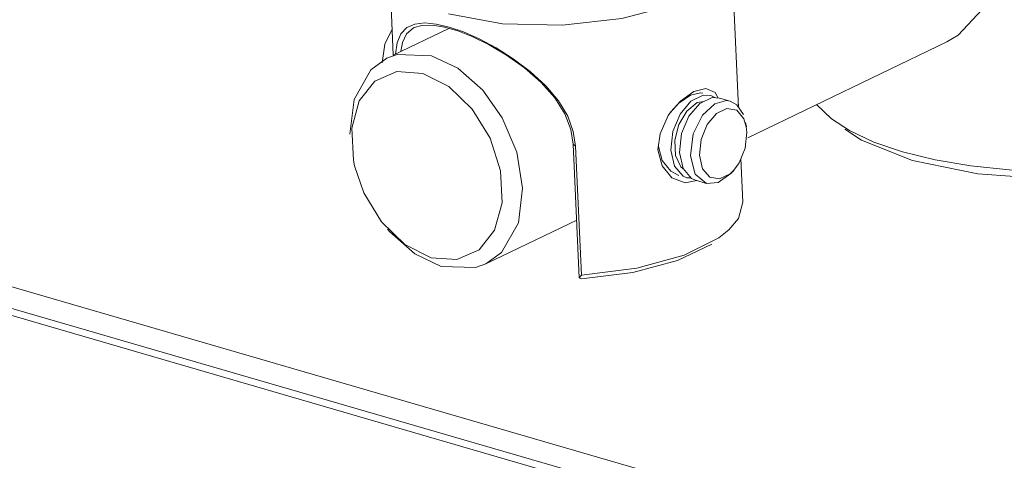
# Model space of a CAD drawing. Header units: millimetres. Extents: x 3925 to 5043, y -86 to 778.
# Tile 125 of 157: x 4815.3 to 4832.55, y 429.52 to 437.24. Entities that reach past the tile are written whole.
import ezdxf

# ---------------------------------------------------------------- set-up
doc = ezdxf.new("R2010")
doc.units = ezdxf.units.MM
doc.header["$LTSCALE"] = 46.255
doc.layers.add('140-154101-0DXF_CONTINUOUS_LINE', color=7, linetype='CONTINUOUS')

msp = doc.modelspace()

# ---------------------------------------------------------------- linework, layer by layer
at = {"layer": '140-154101-0DXF_CONTINUOUS_LINE', "color": 7, "linetype": 'Continuous', "lineweight": 0}
for p, q in [((4776.3049, 443.3577), (4853.1557, 421.0049)), ((4783.2132, 441.8544), (4851.9066, 421.8743)), ((4851.4168, 421.6383), (4782.7234, 441.6184)), ((4827.8965, 435.7038), (4827.7711, 438.428)), ((4821.8479, 436.6225), (4821.7775, 438.1522)), ((4821.8268, 437.0804), (4821.6974, 436.8172)), ((4821.8455, 436.6213), (4822.8229, 437.0923)), ((4822.1958, 437.0965), (4822.2109, 437.1042)), ((4822.7435, 437.1153), (4822.9799, 437.0468)), ((4822.9799, 437.0468), (4823.2419, 436.9432)), ((4821.6974, 436.8172), (4821.6527, 436.488)), ((4828.0584, 435.1748), (4831.5417, 436.8533)), ((4821.4543, 436.3652), (4821.7319, 436.5666)), ((4821.523, 436.1665), (4821.9103, 436.3356)), ((4821.9103, 436.3356), (4822.3624, 436.3021)), ((4827.2785, 435.9207), (4827.0605, 435.8156)), ((4827.2687, 435.9543), (4827.2272, 435.9617)), ((4827.4099, 435.9126), (4827.2785, 435.9207)), ((4827.4811, 435.8815), (4827.4099, 435.9126)), ((4827.5613, 435.8692), (4827.7503, 435.8142)), ((4827.2165, 435.7755), (4827.027, 435.5526)), ((4827.2916, 435.811), (4827.173, 435.7932)), ((4827.4776, 435.77), (4827.262, 435.5672)), ((4827.6857, 435.8252), (4827.4776, 435.77)), ((4827.6922, 435.6878), (4827.5068, 435.5985)), ((4827.7503, 435.8142), (4827.6857, 435.8252)), ((4827.8651, 435.7502), (4827.7503, 435.8142)), ((4827.9796, 435.5809), (4827.8651, 435.7502)), ((4829.2617, 435.7547), (4829.5226, 435.5037)), ((4825.0014, 435.2825), (4824.9032, 435.5497)), ((4827.027, 435.5526), (4826.899, 435.2457)), ((4827.262, 435.5672), (4827.1034, 435.2448)), ((4827.5068, 435.5985), (4827.345, 435.4043)), ((4826.8508, 435.4057), (4826.7808, 435.1296)), ((4827.345, 435.4043), (4827.239, 435.1439)), ((4828.032, 435.3643), (4828.0187, 435.4411)), ((4828.0422, 435.2699), (4828.0316, 435.3639)), ((4825.0394, 435.029), (4825.0014, 435.2825)), ((4826.484, 434.9598), (4826.5202, 435.2452)), ((4826.7454, 435.2807), (4826.7108, 434.957)), ((4826.899, 435.2457), (4826.862, 434.913)), ((4827.1034, 435.2448), (4827.051, 434.858)), ((4828.0422, 435.2699), (4828.0116, 434.9904)), ((4829.7599, 435.3229), (4830.0523, 435.1322)), ((4824.9988, 435.059), (4825.0394, 435.029)), ((4824.9988, 435.059), (4825.1065, 432.7187)), ((4825.1435, 432.7668), (4825.0394, 435.029)), ((4826.484, 434.9598), (4826.4957, 435.0196)), ((4826.4957, 435.0196), (4826.5579, 434.7726)), ((4826.7808, 435.1296), (4826.7924, 434.8623)), ((4827.239, 435.1439), (4827.2095, 434.8687)), ((4830.0523, 435.1322), (4830.9442, 434.7741)), ((4830.2652, 435.099), (4830.7703, 434.9263)), ((4826.7755, 434.6749), (4826.7108, 434.957)), ((4826.7924, 434.8623), (4826.8831, 434.6624)), ((4826.9243, 434.636), (4826.862, 434.913)), ((4827.136, 434.5375), (4827.051, 434.858)), ((4827.2645, 434.6289), (4827.2095, 434.8687)), ((4830.7703, 434.9263), (4831.3413, 434.7859)), ((4826.5579, 434.7726), (4826.7066, 434.5875)), ((4826.9242, 434.502), (4826.7755, 434.6749)), ((4826.8831, 434.6624), (4826.9282, 434.6313)), ((4827.973, 434.042), (4827.9376, 434.8103)), ((4826.7066, 434.5875), (4826.8496, 434.514)), ((4826.9912, 434.4731), (4826.9242, 434.502)), ((4827.0712, 434.4605), (4826.9243, 434.636)), ((4827.3313, 434.3739), (4827.136, 434.5375)), ((4827.758, 434.5449), (4827.5412, 434.3878)), ((4827.8105, 434.6025), (4827.758, 434.5449)), ((4826.9595, 434.3826), (4826.7262, 434.4735)), ((4827.1655, 434.4221), (4826.9595, 434.3826)), ((4827.064, 434.4691), (4826.9912, 434.4731)), ((4827.1425, 434.4295), (4827.0712, 434.4605)), ((4827.1423, 434.4289), (4827.3313, 434.3739)), ((4827.5412, 434.3878), (4827.3313, 434.3739)), ((4822.0521, 433.3009), (4821.6419, 433.6975)), ((4823.4682, 432.9631), (4825.06, 433.7301)), ((4827.7275, 433.5577), (4827.5484, 433.4171)), ((4822.5112, 433.0703), (4822.0521, 433.3009)), ((4822.6851, 432.9181), (4822.2226, 433.1384)), ((4822.9633, 433.0368), (4822.5112, 433.0703)), ((4825.1065, 432.7187), (4825.1435, 432.7668)), ((4825.1448, 432.6989), (4825.1065, 432.7187))]:
    msp.add_line(p, q, dxfattribs=at)
for points in [[(4830.5154, 440.4665), (4831.0584, 440.2254), (4831.6143, 439.8072), (4832.0773, 439.2475), (4832.3411, 438.6251), (4832.3697, 438.0023), (4832.1612, 437.4236), (4831.7447, 436.9735), (4831.5424, 436.8536)], [(4827.7711, 438.428), (4827.6635, 438.0988), (4827.3098, 437.7788), (4826.702, 437.4886), (4825.849, 437.2628), (4824.8087, 437.1458), (4823.7578, 437.1723), (4822.8151, 437.346)], [(4821.9778, 436.6851), (4822.0074, 436.8464), (4822.0811, 436.9981), (4822.1958, 437.0965)], [(4822.2262, 437.167), (4822.0853, 437.1046), (4821.9807, 436.9933)], [(4822.2109, 437.1042), (4822.348, 437.1446), (4822.5316, 437.149), (4822.7435, 437.1153)], [(4822.8257, 437.1152), (4822.6002, 437.1678), (4822.3991, 437.1863), (4822.2262, 437.167)], [(4824.9032, 435.5497), (4824.7416, 435.8192), (4824.5196, 436.0835), (4824.2473, 436.3348), (4823.949, 436.5602), (4823.6468, 436.7513), (4823.354, 436.9072), (4823.0772, 437.0289), (4822.8257, 437.1152)], [(4821.9807, 436.9933), (4821.9157, 436.8359), (4821.8841, 436.6408), (4821.884, 436.6399)], [(4823.2419, 436.9432), (4823.5261, 436.8033), (4823.831, 436.6229), (4824.1445, 436.3997), (4824.4375, 436.1434), (4824.6783, 435.8713), (4824.8535, 435.5928)], [(4821.7319, 436.5666), (4821.9148, 436.6327), (4822.5151, 436.6116)], [(4822.5151, 436.6116), (4822.9776, 436.3913), (4823.4137, 436.0077), (4823.7563, 435.5256), (4824.0116, 434.9186), (4824.1136, 434.2914), (4824.04, 433.6849), (4823.7459, 433.1646), (4823.4682, 432.9631)], [(4821.0866, 435.2383), (4821.1601, 435.8448), (4821.4543, 436.3652)], [(4822.3624, 436.3021), (4822.8215, 436.0715), (4823.2316, 435.6751), (4823.5432, 435.1658), (4823.7257, 434.5942), (4823.7534, 434.0331), (4823.6228, 433.551)], [(4821.1202, 435.3392), (4821.2508, 435.8214), (4821.523, 436.1665)], [(4827.1102, 435.9846), (4827.3217, 436.0382), (4827.4847, 435.9677), (4827.5367, 435.8704)], [(4827.2272, 435.9617), (4827.0512, 435.9214), (4826.8512, 435.7819), (4826.6944, 435.6074)], [(4826.7114, 435.6293), (4826.8771, 435.8173), (4827.1102, 435.9846)], [(4827.5612, 435.8689), (4827.4314, 435.8769), (4827.2165, 435.7755)], [(4827.0605, 435.8156), (4826.8702, 435.5872), (4826.7454, 435.2807)], [(4827.173, 435.7932), (4826.989, 435.6419), (4826.8508, 435.4057)], [(4828.0316, 435.3639), (4827.9893, 435.5054), (4827.8644, 435.6546), (4827.6922, 435.6878)], [(4824.8535, 435.5928), (4824.9592, 435.3167), (4824.9988, 435.059)], [(4826.5202, 435.2452), (4826.6645, 435.5615), (4826.7114, 435.6293)], [(4821.1683, 434.6806), (4821.1479, 434.7782), (4821.1202, 435.3392)], [(4829.5226, 435.5037), (4829.8368, 435.3002), (4830.2652, 435.099)], [(4826.7262, 434.4735), (4826.5547, 434.6819), (4826.484, 434.9598)], [(4828.0116, 434.9904), (4827.9058, 434.7328), (4827.8104, 434.6027)], [(4821.6419, 433.6975), (4821.3304, 434.2066), (4821.1683, 434.6806)], [(4830.9442, 434.7741), (4832.0861, 434.5398), (4833.3821, 434.4466), (4834.7225, 434.5), (4836.0098, 434.6946)], [(4831.3413, 434.7859), (4831.9666, 434.6804), (4832.6353, 434.6117), (4833.331, 434.5816), (4834.0412, 434.5904), (4834.7518, 434.6381), (4835.4473, 434.7235)], [(4827.5614, 434.4511), (4827.3909, 434.4819), (4827.2645, 434.6289)], [(4827.8104, 434.6027), (4827.7465, 434.5414), (4827.5614, 434.4511)], [(4827.973, 434.042), (4827.8947, 433.7579), (4827.7275, 433.5577)], [(4822.2226, 433.1384), (4821.7865, 433.522), (4821.7461, 433.5701)], [(4823.6228, 433.551), (4823.3506, 433.2059), (4822.9633, 433.0368)], [(4827.5484, 433.4171), (4826.941, 433.1161), (4826.1126, 432.8886), (4825.1435, 432.7668)], [(4825.1448, 432.6989), (4826.0431, 432.8102), (4826.8289, 433.0206), (4827.4263, 433.3084)], [(4823.4682, 432.9631), (4823.2854, 432.897), (4822.6851, 432.9181)]]:
    msp.add_lwpolyline(points, dxfattribs=at)

doc.saveas('drawing.dxf')
